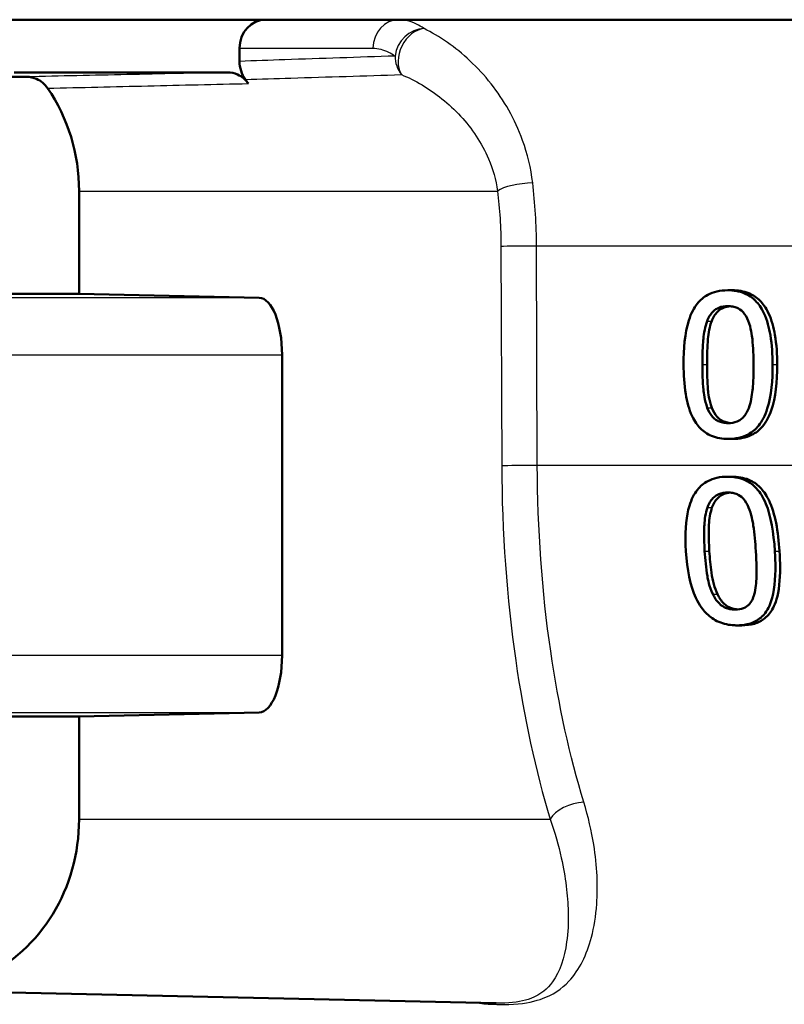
# Model space of a CAD drawing. Header units: millimetres. Extents: x 100 to 2000, y 93 to 2870.
# Tile 12 of 31: x 627 to 640, y 1526 to 1543. Entities that reach past the tile are written whole.
import ezdxf

# ---------------------------------------------------------------- set-up
doc = ezdxf.new("R2010")
doc.units = ezdxf.units.MM
doc.header["$LTSCALE"] = 10
doc.layers.add('Visible Edges(ISO)', color=7, linetype='Continuous', lineweight=50)
doc.layers.add('Visible Tangent Edges(ISO)', color=7, linetype='Continuous', lineweight=25)

msp = doc.modelspace()

# ---------------------------------------------------------------- linework, layer by layer
at = {"layer": 'Visible Edges(ISO)'}
for p, q in [((709.232, 1543.044), (620.589, 1543.044)), ((630.57, 1542.544), (630.57, 1542.314)), ((626.843, 1542.044), (623.174, 1542.044)), ((630.364, 1542.12), (626.625, 1542.12)), ((627.76, 1538.244), (627.76, 1540.044)), ((623.174, 1538.244), (627.76, 1538.244)), ((627.76, 1538.244), (630.913, 1538.176)), ((639.121, 1538.306), (639.202, 1538.306)), ((631.316, 1537.176), (631.316, 1531.912)), ((639.131, 1535.703), (639.211, 1535.703)), ((639.117, 1535.042), (639.197, 1535.042)), ((639.283, 1532.439), (639.367, 1532.439)), ((627.76, 1530.844), (623.174, 1530.844)), ((630.913, 1530.912), (627.76, 1530.844)), ((627.76, 1529.044), (627.76, 1530.844)), ((624.953, 1526.045), (635.068, 1525.823))]:
    msp.add_line(p, q, dxfattribs=at)
for centre, major_axis, ratio, start_param, end_param in [((631.029, 1542.544), (0, 0.5), 0.917216, 0, 1.570796), ((628.494, 1540.044), (0, 3.076), 0.917216, 5.370797, 5.400138), ((625.009, 1540.044), (0, 3), 0.917216, 4.712389, 5.355894), ((630.91, 1537.176), (0, 1), 0.406394, 4.712389, 6.274459), ((630.91, 1531.912), (0, 1), 0.406394, 3.150319, 4.712389), ((625.009, 1529.044), (0, -3), 0.917216, 5.50799, 7.853982)]:
    msp.add_ellipse(centre, major_axis=major_axis, ratio=ratio, start_param=start_param, end_param=end_param, dxfattribs=at)
for points, knots in [([(630.57, 1542.314), (630.57, 1542.257), (630.58, 1542.2), (630.615, 1542.092), (630.641, 1542.041), (630.675, 1541.997)], [0, 0, 0, 0, 0.01723884, 0.01723884, 0.03447707, 0.03447707, 0.03447707, 0.03447707]), ([(626.843, 1542.044), (626.903, 1542.044), (626.962, 1542.031), (627.055, 1541.99), (627.091, 1541.967), (627.156, 1541.912), (627.185, 1541.88), (627.21, 1541.844)], [0, 0, 0, 0, 0.01953174, 0.01953174, 0.03299813, 0.03299813, 0.04646462, 0.04646462, 0.04646462, 0.04646462]), ([(630.364, 1542.12), (630.423, 1542.12), (630.482, 1542.108), (630.575, 1542.066), (630.61, 1542.045), (630.673, 1541.992), (630.702, 1541.961), (630.726, 1541.926)], [0, 0, 0, 0, 0.01953173, 0.01953173, 0.03262394, 0.03262394, 0.04571623, 0.04571623, 0.04571623, 0.04571623]), ([(639.121, 1538.306), (639.058, 1538.306), (638.995, 1538.3), (638.877, 1538.273), (638.823, 1538.254), (638.701, 1538.188), (638.64, 1538.136), (638.531, 1537.999), (638.48, 1537.906), (638.369, 1537.553), (638.347, 1537.276), (638.348, 1537.004)], [-0.2297019, -0.2297019, -0.2297019, -0.2297019, -0.1976608, -0.1976608, -0.168451, -0.168451, -0.1276183, -0.1276183, -0.0816339, -0.0816339, 0, 0, 0, 0]), ([(639.908, 1537.006), (639.907, 1537.175), (639.897, 1537.352), (639.847, 1537.65), (639.812, 1537.784), (639.708, 1538.005), (639.657, 1538.072), (639.553, 1538.177), (639.488, 1538.222), (639.321, 1538.291), (639.221, 1538.306), (639.121, 1538.306)], [-0.1301869, -0.1301869, -0.1301869, -0.1301869, -0.0997619, -0.0997619, -0.0759506, -0.0759506, -0.0557659, -0.0557659, -0.0309595, -0.0309595, 0, 0, 0, 0]), ([(639.202, 1538.306), (639.301, 1538.306), (639.399, 1538.292), (639.565, 1538.223), (639.631, 1538.179), (639.736, 1538.073), (639.789, 1538.005), (639.892, 1537.785), (639.926, 1537.653), (639.977, 1537.357), (639.988, 1537.177), (639.989, 1537.006)], [0, 0, 0, 0, 0.0306012, 0.0306012, 0.0554069, 0.0554069, 0.076045, 0.076045, 0.0993384, 0.0993384, 0.1301612, 0.1301612, 0.1301612, 0.1301612]), ([(638.76, 1537.765), (638.773, 1537.797), (638.787, 1537.829), (638.821, 1537.884), (638.84, 1537.908), (638.898, 1537.968), (638.935, 1537.988), (639.015, 1538.021), (639.069, 1538.029), (639.122, 1538.029)], [-0.03909306, -0.03909306, -0.03909306, -0.03909306, -0.03260064, -0.03260064, -0.02674294, -0.02674294, -0.01665849, -0.01665849, 0, 0, 0, 0]), ([(639.163, 1538.027), (639.123, 1538.024), (639.083, 1538.016), (639.016, 1537.988), (638.979, 1537.968), (638.92, 1537.908), (638.902, 1537.884), (638.868, 1537.829), (638.853, 1537.797), (638.841, 1537.765)], [0.00417108, 0.00417108, 0.00417108, 0.00417108, 0.01656898, 0.01656898, 0.02678558, 0.02678558, 0.03264899, 0.03264899, 0.03918096, 0.03918096, 0.03918096, 0.03918096]), ([(639.122, 1538.029), (639.152, 1538.029), (639.182, 1538.026), (639.238, 1538.016), (639.264, 1538.008), (639.312, 1537.986), (639.35, 1537.965), (639.43, 1537.879), (639.46, 1537.825), (639.482, 1537.769)], [-0.07563204, -0.07563204, -0.07563204, -0.07563204, -0.05474211, -0.05474211, -0.03590897, -0.03590897, -0.01813724, -0.01813724, 0, 0, 0, 0]), ([(638.678, 1537.004), (638.677, 1537.252), (638.69, 1537.4), (638.705, 1537.558), (638.724, 1537.67), (638.76, 1537.765)], [-0.04785026, -0.04785026, -0.04785026, -0.04785026, -0.03091117, -0.03091117, 0, 0, 0, 0]), ([(638.841, 1537.765), (638.804, 1537.669), (638.785, 1537.557), (638.771, 1537.399), (638.758, 1537.251), (638.759, 1537.004)], [0, 0, 0, 0, 0.03105754, 0.03105754, 0.04781804, 0.04781804, 0.04781804, 0.04781804]), ([(639.482, 1537.769), (639.529, 1537.649), (639.546, 1537.515), (639.568, 1537.308), (639.573, 1537.151), (639.574, 1537.006)], [-0.06228831, -0.06228831, -0.06228831, -0.06228831, -0.04346907, -0.04346907, 0, 0, 0, 0]), ([(638.348, 1537.004), (638.348, 1536.834), (638.358, 1536.655), (638.408, 1536.357), (638.442, 1536.222), (638.541, 1536.01), (638.59, 1535.942), (638.697, 1535.832), (638.763, 1535.788), (638.93, 1535.718), (639.03, 1535.703), (639.131, 1535.703)], [-0.1424446, -0.1424446, -0.1424446, -0.1424446, -0.1062221, -0.1062221, -0.0780814, -0.0780814, -0.0559799, -0.0559799, -0.0312288, -0.0312288, 0, 0, 0, 0]), ([(638.764, 1536.25), (638.714, 1536.382), (638.701, 1536.508), (638.683, 1536.703), (638.679, 1536.864), (638.678, 1537.004)], [-0.05839762, -0.05839762, -0.05839762, -0.05839762, -0.04174964, -0.04174964, 0, 0, 0, 0]), ([(638.759, 1537.004), (638.759, 1536.865), (638.763, 1536.704), (638.781, 1536.509), (638.795, 1536.382), (638.844, 1536.25)], [0, 0, 0, 0, 0.04168184, 0.04168184, 0.05853578, 0.05853578, 0.05853578, 0.05853578]), ([(639.131, 1535.703), (639.193, 1535.703), (639.256, 1535.709), (639.374, 1535.736), (639.428, 1535.755), (639.551, 1535.822), (639.612, 1535.874), (639.722, 1536.011), (639.774, 1536.106), (639.887, 1536.46), (639.909, 1536.735), (639.908, 1537.006)], [-0.2294305, -0.2294305, -0.2294305, -0.2294305, -0.1976255, -0.1976255, -0.168549, -0.168549, -0.1275139, -0.1275139, -0.0811362, -0.0811362, 0, 0, 0, 0]), ([(639.989, 1537.006), (639.99, 1536.705), (639.962, 1536.424), (639.849, 1536.1), (639.8, 1536.001), (639.675, 1535.858), (639.612, 1535.808), (639.49, 1535.748), (639.438, 1535.731), (639.327, 1535.708), (639.269, 1535.703), (639.211, 1535.703)], [0, 0, 0, 0, 0.0902069, 0.0902069, 0.1323928, 0.1323928, 0.1642829, 0.1642829, 0.1861496, 0.1861496, 0.2090943, 0.2090943, 0.2090943, 0.2090943]), ([(639.574, 1537.006), (639.575, 1536.768), (639.563, 1536.628), (639.545, 1536.455), (639.526, 1536.34), (639.489, 1536.244)], [-0.05255086, -0.05255086, -0.05255086, -0.05255086, -0.03116451, -0.03116451, 0, 0, 0, 0]), ([(639.13, 1535.98), (639.098, 1535.98), (639.067, 1535.983), (639.008, 1535.995), (638.981, 1536.003), (638.935, 1536.025), (638.896, 1536.047), (638.814, 1536.138), (638.785, 1536.192), (638.764, 1536.25)], [-0.08798752, -0.08798752, -0.08798752, -0.08798752, -0.06132944, -0.06132944, -0.03740527, -0.03740527, -0.01846486, -0.01846486, 0, 0, 0, 0]), ([(638.844, 1536.25), (638.865, 1536.192), (638.895, 1536.138), (638.977, 1536.046), (639.016, 1536.025), (639.062, 1536.003), (639.089, 1535.995), (639.134, 1535.986), (639.152, 1535.983), (639.169, 1535.982)], [0, 0, 0, 0, 0.01850112, 0.01850112, 0.03743343, 0.03743343, 0.06129516, 0.06129516, 0.07611282, 0.07611282, 0.07611282, 0.07611282]), ([(639.489, 1536.244), (639.477, 1536.212), (639.463, 1536.181), (639.429, 1536.126), (639.411, 1536.101), (639.353, 1536.042), (639.316, 1536.021), (639.236, 1535.988), (639.183, 1535.98), (639.13, 1535.98)], [-0.03932472, -0.03932472, -0.03932472, -0.03932472, -0.03273054, -0.03273054, -0.02677018, -0.02677018, -0.01652359, -0.01652359, 0, 0, 0, 0]), ([(639.117, 1535.042), (639.055, 1535.042), (638.992, 1535.036), (638.877, 1535.01), (638.823, 1534.992), (638.703, 1534.928), (638.643, 1534.877), (638.532, 1534.74), (638.485, 1534.647), (638.396, 1534.354), (638.374, 1534.131), (638.382, 1533.829), (638.384, 1533.784), (638.387, 1533.739)], [-0.2455053, -0.2455053, -0.2455053, -0.2455053, -0.2128474, -0.2128474, -0.1830779, -0.1830779, -0.1412332, -0.1412332, -0.0915117, -0.0915117, -0.0136227, -0.0136227, 0, 0, 0, 0]), ([(639.947, 1533.741), (639.926, 1534.068), (639.879, 1534.35), (639.738, 1534.694), (639.683, 1534.77), (639.593, 1534.876), (639.532, 1534.927), (639.379, 1535.008), (639.29, 1535.03), (639.171, 1535.041), (639.144, 1535.042), (639.117, 1535.042)], [-0.1087218, -0.1087218, -0.1087218, -0.1087218, -0.0789742, -0.0789742, -0.061526, -0.061526, -0.0369213, -0.0369213, -0.0084247, -0.0084247, 0, 0, 0, 0]), ([(639.197, 1535.042), (639.297, 1535.042), (639.396, 1535.027), (639.564, 1534.958), (639.631, 1534.913), (639.737, 1534.806), (639.79, 1534.738), (639.901, 1534.512), (639.941, 1534.369), (640, 1534.072), (640.018, 1533.903), (640.029, 1533.741)], [0, 0, 0, 0, 0.0308723, 0.0308723, 0.055865, 0.055865, 0.0767064, 0.0767064, 0.1028807, 0.1028807, 0.1333763, 0.1333763, 0.1333763, 0.1333763]), ([(638.766, 1534.501), (638.777, 1534.533), (638.791, 1534.565), (638.824, 1534.621), (638.842, 1534.645), (638.899, 1534.704), (638.935, 1534.724), (639.014, 1534.757), (639.068, 1534.765), (639.121, 1534.765)], [-0.03904978, -0.03904978, -0.03904978, -0.03904978, -0.03249379, -0.03249379, -0.02658821, -0.02658821, -0.01656234, -0.01656234, 0, 0, 0, 0]), ([(639.162, 1534.763), (639.122, 1534.76), (639.084, 1534.752), (639.016, 1534.725), (638.981, 1534.704), (638.924, 1534.646), (638.905, 1534.622), (638.872, 1534.566), (638.858, 1534.534), (638.846, 1534.501)], [0.00417569, 0.00417569, 0.00417569, 0.00417569, 0.01642718, 0.01642718, 0.02673068, 0.02673068, 0.03294995, 0.03294995, 0.03988616, 0.03988616, 0.03988616, 0.03988616]), ([(639.121, 1534.765), (639.151, 1534.765), (639.181, 1534.762), (639.236, 1534.752), (639.262, 1534.744), (639.311, 1534.723), (639.349, 1534.702), (639.432, 1534.615), (639.463, 1534.562), (639.487, 1534.505)], [-0.07453188, -0.07453188, -0.07453188, -0.07453188, -0.05441402, -0.05441402, -0.0362351, -0.0362351, -0.0183907, -0.0183907, 0, 0, 0, 0]), ([(638.717, 1533.739), (638.702, 1533.983), (638.709, 1534.14), (638.718, 1534.297), (638.732, 1534.407), (638.766, 1534.501)], [-0.0478385, -0.0478385, -0.0478385, -0.0478385, -0.03044193, -0.03044193, 0, 0, 0, 0]), ([(638.846, 1534.501), (638.813, 1534.408), (638.799, 1534.3), (638.79, 1534.143), (638.783, 1533.985), (638.799, 1533.739)], [0, 0, 0, 0, 0.03004334, 0.03004334, 0.0478025, 0.0478025, 0.0478025, 0.0478025]), ([(639.487, 1534.505), (639.537, 1534.386), (639.559, 1534.253), (639.59, 1534.043), (639.604, 1533.888), (639.613, 1533.741)], [-0.06443806, -0.06443806, -0.06443806, -0.06443806, -0.0445794, -0.0445794, 0, 0, 0, 0]), ([(638.387, 1533.739), (638.408, 1533.411), (638.467, 1533.133), (638.628, 1532.787), (638.691, 1532.71), (638.79, 1532.604), (638.856, 1532.553), (639.019, 1532.472), (639.11, 1532.45), (639.231, 1532.44), (639.257, 1532.439), (639.283, 1532.439)], [-0.1091407, -0.1091407, -0.1091407, -0.1091407, -0.0807399, -0.0807399, -0.0628265, -0.0628265, -0.0372472, -0.0372472, -0.0081433, -0.0081433, 0, 0, 0, 0]), ([(638.86, 1532.986), (638.798, 1533.118), (638.774, 1533.245), (638.741, 1533.439), (638.727, 1533.594), (638.717, 1533.739)], [-0.06160118, -0.06160118, -0.06160118, -0.06160118, -0.04421135, -0.04421135, 0, 0, 0, 0]), ([(638.799, 1533.739), (638.807, 1533.615), (638.819, 1533.485), (638.848, 1533.287), (638.861, 1533.224), (638.895, 1533.101), (638.916, 1533.042), (638.942, 1532.986)], [0, 0, 0, 0, 0.03785291, 0.03785291, 0.0621827, 0.0621827, 0.08532315, 0.08532315, 0.08532315, 0.08532315]), ([(639.283, 1532.439), (639.343, 1532.439), (639.403, 1532.444), (639.512, 1532.469), (639.562, 1532.486), (639.675, 1532.547), (639.73, 1532.594), (639.835, 1532.731), (639.874, 1532.824), (639.95, 1533.104), (639.964, 1533.335), (639.952, 1533.651), (639.95, 1533.696), (639.947, 1533.741)], [-0.223034, -0.223034, -0.223034, -0.223034, -0.1971409, -0.1971409, -0.1735362, -0.1735362, -0.1402968, -0.1402968, -0.0961181, -0.0961181, -0.0136923, -0.0136923, 0, 0, 0, 0]), ([(640.029, 1533.741), (640.041, 1533.546), (640.045, 1533.338), (640.002, 1532.942), (639.956, 1532.821), (639.879, 1532.673), (639.831, 1532.611), (639.715, 1532.519), (639.655, 1532.488), (639.518, 1532.447), (639.443, 1532.439), (639.367, 1532.439)], [0, 0, 0, 0, 0.059542, 0.059542, 0.1243725, 0.1243725, 0.1846637, 0.1846637, 0.2363188, 0.2363188, 0.2913702, 0.2913702, 0.2913702, 0.2913702]), ([(639.613, 1533.741), (639.627, 1533.524), (639.627, 1533.381), (639.623, 1533.191), (639.614, 1533.076), (639.586, 1532.98)], [-0.05835805, -0.05835805, -0.05835805, -0.05835805, -0.03158558, -0.03158558, 0, 0, 0, 0]), ([(639.252, 1532.716), (639.222, 1532.716), (639.191, 1532.719), (639.134, 1532.729), (639.108, 1532.737), (639.058, 1532.758), (639.016, 1532.779), (638.923, 1532.871), (638.887, 1532.926), (638.86, 1532.986)], [-0.08396283, -0.08396283, -0.08396283, -0.08396283, -0.06053129, -0.06053129, -0.03924326, -0.03924326, -0.01971636, -0.01971636, 0, 0, 0, 0]), ([(638.942, 1532.986), (638.97, 1532.925), (639.007, 1532.869), (639.101, 1532.778), (639.143, 1532.757), (639.193, 1532.736), (639.219, 1532.729), (639.261, 1532.721), (639.277, 1532.719), (639.293, 1532.718)], [0, 0, 0, 0, 0.02007551, 0.02007551, 0.03923606, 0.03923606, 0.05864369, 0.05864369, 0.07000597, 0.07000597, 0.07000597, 0.07000597]), ([(639.586, 1532.98), (639.576, 1532.946), (639.564, 1532.913), (639.533, 1532.855), (639.516, 1532.829), (639.464, 1532.775), (639.432, 1532.755), (639.354, 1532.723), (639.303, 1532.716), (639.252, 1532.716)], [-0.04253786, -0.04253786, -0.04253786, -0.04253786, -0.03416229, -0.03416229, -0.02667765, -0.02667765, -0.01588502, -0.01588502, 0, 0, 0, 0])]:
    msp.add_open_spline(points, degree=3, knots=knots, dxfattribs=at)
at = {"layer": 'Visible Tangent Edges(ISO)'}
for p, q in [((630.57, 1542.544), (632.908, 1542.544)), ((627.76, 1540.044), (635.09, 1540.044)), ((635.149, 1539.075), (635.163, 1535.233)), ((698.975, 1539.079), (635.772, 1539.079)), ((635.786, 1535.238), (635.772, 1539.079)), ((630.913, 1538.176), (626.203, 1538.176)), ((638.76, 1537.765), (638.841, 1537.765)), ((626.59, 1537.176), (631.316, 1537.176)), ((638.678, 1537.004), (638.759, 1537.004)), ((639.908, 1537.006), (639.989, 1537.006)), ((638.764, 1536.25), (638.844, 1536.25)), ((698.942, 1535.238), (635.786, 1535.238)), ((638.766, 1534.501), (638.846, 1534.501)), ((638.717, 1533.739), (638.799, 1533.739)), ((639.947, 1533.741), (640.029, 1533.741)), ((638.86, 1532.986), (638.942, 1532.986)), ((631.316, 1531.912), (626.59, 1531.912)), ((626.203, 1530.912), (630.913, 1530.912)), ((627.76, 1529.044), (636.013, 1529.044))]:
    msp.add_line(p, q, dxfattribs=at)
for centre, major_axis, ratio, start_param, end_param in [((633.367, 1542.544), (0, 0.5), 0.917216, 0, 1.570796), ((633.753, 1542.407), (-0.293, -0.405), 0.881452, 3.722301, 5.279312), ((633.753, 1542.407), (-0.205, -0.456), 0.762297, 3.553457, 5.782364), ((633.753, 1542.407), (0.017, -0.5), 0.917134, 4.681488, 5.389035), ((635.547, 1540.044), (-0.496, -0.06), 0.261821, 4.354083, 5.848564), ((635.606, 1539.075), (-0.5, -0.002), 0.007999, 4.373768, 5.864684), ((635.62, 1535.233), (-0.5, -0.002), 0.007999, 4.373825, 5.864684), ((636.47, 1529.044), (-0.478, -0.146), 0.547788, 4.272134, 5.775976)]:
    msp.add_ellipse(centre, major_axis=major_axis, ratio=ratio, start_param=start_param, end_param=end_param, dxfattribs=at)
for points, knots in [([(633.802, 1542.888), (633.759, 1542.919), (633.715, 1542.946), (633.571, 1543.019), (633.468, 1543.044), (633.367, 1543.044)], [0.49025672, 0.49025672, 0.49025672, 0.49025672, 0.51997002, 0.51997002, 0.58785097, 0.58785097, 0.58785097, 0.58785097]), ([(635.706, 1540.187), (635.675, 1540.445), (635.614, 1540.697), (635.394, 1541.306), (635.199, 1541.639), (634.743, 1542.218), (634.477, 1542.461), (634.073, 1542.744), (633.934, 1542.825), (633.802, 1542.888)], [0, 0, 0, 0, 0.0707833, 0.0707833, 0.1840365, 0.1840365, 0.3036037, 0.3036037, 0.3659372, 0.3659372, 0.3659372, 0.3659372]), ([(632.908, 1542.544), (632.998, 1542.544), (633.089, 1542.522), (633.218, 1542.458), (633.257, 1542.435), (633.295, 1542.407)], [-0.58785097, -0.58785097, -0.58785097, -0.58785097, -0.51997002, -0.51997002, -0.49025672, -0.49025672, -0.49025672, -0.49025672]), ([(633.295, 1542.407), (632.65, 1542.386), (632.006, 1542.364), (631.098, 1542.333), (630.834, 1542.324), (630.57, 1542.314)], [0.3426626, 0.3426626, 0.3426626, 0.3426626, 0.8279198, 0.8279198, 1.0265279, 1.0265279, 1.0265279, 1.0265279]), ([(630.364, 1542.12), (629.776, 1542.108), (629.188, 1542.095), (628.014, 1542.07), (627.429, 1542.057), (626.843, 1542.044)], [-0.9250439, -0.9250439, -0.9250439, -0.9250439, -0.4866684, -0.4866684, -0.0500024, -0.0500024, -0.0500024, -0.0500024]), ([(630.675, 1541.997), (630.94, 1542.005), (631.204, 1542.014), (632.115, 1542.042), (632.761, 1542.062), (633.406, 1542.082)], [-1.0269643, -1.0269643, -1.0269643, -1.0269643, -0.8279198, -0.8279198, -0.3426626, -0.3426626, -0.3426626, -0.3426626]), ([(633.406, 1542.082), (633.523, 1542.035), (633.645, 1541.974), (634.002, 1541.761), (634.237, 1541.578), (634.64, 1541.141), (634.812, 1540.889), (635.008, 1540.43), (635.062, 1540.239), (635.09, 1540.044)], [-0.3659372, -0.3659372, -0.3659372, -0.3659372, -0.3036037, -0.3036037, -0.1840365, -0.1840365, -0.0707833, -0.0707833, 0, 0, 0, 0]), ([(627.21, 1541.844), (627.795, 1541.858), (628.38, 1541.872), (629.552, 1541.899), (630.139, 1541.913), (630.726, 1541.926)], [0.0500024, 0.0500024, 0.0500024, 0.0500024, 0.4866684, 0.4866684, 0.9250439, 0.9250439, 0.9250439, 0.9250439]), ([(635.772, 1539.079), (635.772, 1539.266), (635.766, 1539.453), (635.743, 1539.824), (635.727, 1540.008), (635.706, 1540.187)], [0, 0, 0, 0, 0.04902117, 0.04902117, 0.09804235, 0.09804235, 0.09804235, 0.09804235]), ([(635.09, 1540.044), (635.109, 1539.888), (635.124, 1539.727), (635.143, 1539.402), (635.149, 1539.238), (635.149, 1539.075)], [-0.09804235, -0.09804235, -0.09804235, -0.09804235, -0.04902117, -0.04902117, 0, 0, 0, 0]), ([(635.163, 1535.233), (635.167, 1534.078), (635.251, 1532.911), (635.551, 1530.831), (635.757, 1529.884), (636.013, 1529.044)], [-0.6616352, -0.6616352, -0.6616352, -0.6616352, -0.3148945, -0.3148945, 0, 0, 0, 0]), ([(636.602, 1529.343), (636.356, 1530.143), (636.158, 1531.045), (635.87, 1533.026), (635.79, 1534.137), (635.786, 1535.238)], [0, 0, 0, 0, 0.3148945, 0.3148945, 0.6616352, 0.6616352, 0.6616352, 0.6616352]), ([(634.697, 1525.831), (634.902, 1525.806), (635.109, 1525.794), (635.515, 1525.808), (635.696, 1525.843), (636.065, 1525.967), (636.215, 1526.076), (636.529, 1526.41), (636.652, 1526.667), (636.78, 1527.156), (636.812, 1527.351), (636.849, 1527.873), (636.836, 1528.219), (636.737, 1528.837), (636.68, 1529.087), (636.602, 1529.343)], [-0.8307119, -0.8307119, -0.8307119, -0.8307119, -0.768272, -0.768272, -0.6907548, -0.6907548, -0.565948, -0.565948, -0.3727805, -0.3727805, -0.2626422, -0.2626422, -0.1010162, -0.1010162, 0, 0, 0, 0]), ([(636.013, 1529.044), (636.095, 1528.811), (636.159, 1528.585), (636.284, 1528.024), (636.32, 1527.709), (636.332, 1527.235), (636.323, 1527.058), (636.261, 1526.613), (636.187, 1526.38), (635.966, 1526.076), (635.856, 1525.975), (635.56, 1525.863), (635.41, 1525.831), (635.169, 1525.822), (635.12, 1525.822), (635.068, 1525.823)], [0, 0, 0, 0, 0.1010162, 0.1010162, 0.2626422, 0.2626422, 0.3727805, 0.3727805, 0.565948, 0.565948, 0.6907548, 0.6907548, 0.768272, 0.768272, 0.7872773, 0.7872773, 0.7872773, 0.7872773]), ([(627.098, 1508.319), (626.057, 1508.359), (625.012, 1508.405), (622.667, 1508.537), (621.364, 1508.627), (619.06, 1508.863), (618.057, 1508.991), (616.103, 1509.347), (615.154, 1509.578), (613.748, 1510.078), (613.242, 1510.3), (612.777, 1510.551), (612.304, 1510.807), (611.874, 1511.093), (610.859, 1511.905), (610.334, 1512.471), (609.51, 1513.585), (609.186, 1514.115), (608.429, 1515.572), (608.048, 1516.542), (607.457, 1518.439), (607.231, 1519.351), (606.756, 1521.76), (606.563, 1523.297), (606.411, 1525.559), (606.382, 1526.263), (606.37, 1526.969)], [0.435084, 0.435084, 0.435084, 0.435084, 0.762546, 0.762546, 1.165826, 1.165826, 1.476524, 1.476524, 1.786004, 1.786004, 1.979428, 1.979428, 1.979428, 2.176511, 2.176511, 2.491843, 2.491843, 2.746086, 2.746086, 3.154446, 3.154446, 3.502319, 3.502319, 4.046052, 4.046052, 4.289669, 4.289669, 4.289669, 4.289669]), ([(605.825, 1526.696), (605.856, 1526.075), (605.9, 1525.455), (606.106, 1523.28), (606.342, 1521.743), (606.888, 1519.333), (607.14, 1518.421), (607.788, 1516.521), (608.199, 1515.55), (609.002, 1514.091), (609.342, 1513.56), (610.203, 1512.444), (610.746, 1511.878), (611.789, 1511.065), (612.229, 1510.778), (612.711, 1510.522), (613.185, 1510.27), (613.699, 1510.048), (615.124, 1509.547), (616.082, 1509.317), (618.051, 1508.96), (619.06, 1508.832), (621.375, 1508.597), (622.683, 1508.506), (625.073, 1508.372), (626.159, 1508.325), (627.24, 1508.284)], [-4.261067, -4.261067, -4.261067, -4.261067, -4.046052, -4.046052, -3.502319, -3.502319, -3.154446, -3.154446, -2.746086, -2.746086, -2.491843, -2.491843, -2.176511, -2.176511, -1.979428, -1.979428, -1.979428, -1.786004, -1.786004, -1.476524, -1.476524, -1.165826, -1.165826, -0.762546, -0.762546, -0.423362, -0.423362, -0.423362, -0.423362])]:
    msp.add_open_spline(points, degree=3, knots=knots, dxfattribs=at)

doc.saveas('drawing.dxf')
